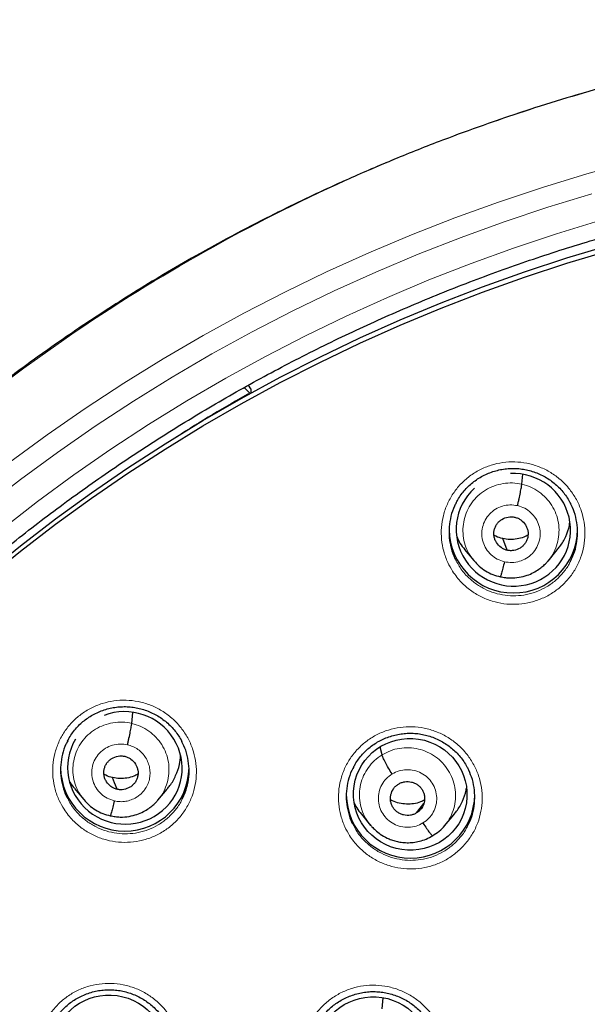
# Model space of a CAD drawing. Header units: millimetres. Extents: x 8 to 2427, y 12 to 2587.
# Tile 127 of 154: x 1067 to 1082, y 1866 to 1892. Entities that reach past the tile are written whole.
import ezdxf

# ---------------------------------------------------------------- set-up
doc = ezdxf.new("R2010")
doc.units = ezdxf.units.MM

msp = doc.modelspace()

# ---------------------------------------------------------------- linework, layer by layer
at = {"color": 7, "linetype": 'Continuous', "lineweight": 30}
for p, q in [((1073.17, 1881.999), (1073.112, 1882.099)), ((1073.135, 1881.895), (1072.998, 1882.035)), ((1073.17, 1881.999), (1073.168, 1881.886)), ((1080.339, 1879.475), (1080.362, 1879.739)), ((1079.95, 1877.727), (1079.833, 1878.035)), ((1078.824, 1877.747), (1079.069, 1877.452)), ((1081.032, 1877.442), (1081.276, 1877.735)), ((1079.062, 1877.462), (1079.078, 1877.445)), ((1079.08, 1877.447), (1079.073, 1877.456)), ((1070.021, 1873.143), (1070.047, 1873.432)), ((1076.641, 1872.31), (1076.596, 1872.516)), ((1068.506, 1871.423), (1068.751, 1871.127)), ((1070.715, 1871.113), (1070.96, 1871.405)), ((1068.744, 1871.136), (1068.76, 1871.12)), ((1068.762, 1871.122), (1068.755, 1871.131)), ((1077.557, 1870.774), (1077.743, 1871.024)), ((1076.094, 1870.738), (1076.338, 1870.443)), ((1078.296, 1870.433), (1078.541, 1870.725)), ((1076.342, 1870.447), (1076.324, 1870.47)), ((1076.648, 1865.585), (1076.674, 1865.875))]:
    msp.add_line(p, q, dxfattribs=at)
at = {"color": 252, "linetype": 'Continuous', "lineweight": 0}
for p, q in [((1079.093, 1877.431), (1079.08, 1877.447)), ((1079.766, 1877.023), (1079.622, 1877.071)), ((1068.775, 1871.105), (1068.762, 1871.122)), ((1069.449, 1870.696), (1069.305, 1870.744))]:
    msp.add_line(p, q, dxfattribs=at)
at = {"color": 252, "linetype": 'Continuous', "lineweight": 0, "flags": 128}
for points in [[(1066.798, 1880.058), (1067.784, 1880.78), (1068.788, 1881.477), (1069.811, 1882.148), (1070.852, 1882.793), (1071.909, 1883.41), (1072.982, 1884), (1074.071, 1884.562), (1075.174, 1885.096), (1076.291, 1885.602), (1077.422, 1886.079), (1078.564, 1886.526), (1079.718, 1886.944), (1080.883, 1887.332), (1082.058, 1887.69), (1083.242, 1888.018)], [(1082.19, 1887.16), (1081.027, 1886.805), (1079.873, 1886.421), (1078.731, 1886.007), (1077.599, 1885.564), (1076.48, 1885.092), (1075.374, 1884.592), (1074.282, 1884.063), (1073.204, 1883.506), (1072.141, 1882.922), (1071.094, 1882.311), (1070.064, 1881.673), (1069.051, 1881.008), (1068.057, 1880.318), (1067.081, 1879.603), (1066.124, 1878.863)], [(1066.591, 1878.287), (1067.532, 1879.016), (1068.492, 1879.72), (1069.471, 1880.399), (1070.468, 1881.052), (1071.481, 1881.68), (1072.512, 1882.282), (1073.557, 1882.857), (1074.618, 1883.405), (1075.693, 1883.925), (1076.782, 1884.418), (1077.883, 1884.882), (1078.996, 1885.318), (1080.121, 1885.725), (1081.256, 1886.103), (1082.4, 1886.452)]]:
    msp.add_lwpolyline(points, dxfattribs=at)
at = {"color": 7, "linetype": 'Continuous', "lineweight": 30, "flags": 128}
for points in [[(1066.171, 1877.109), (1067.08, 1877.845), (1068.008, 1878.557), (1068.955, 1879.245), (1069.92, 1879.908), (1070.902, 1880.546), (1071.901, 1881.159), (1072.916, 1881.746), (1073.947, 1882.307), (1074.992, 1882.841), (1076.051, 1883.348), (1077.123, 1883.827), (1078.207, 1884.279), (1079.303, 1884.703), (1080.41, 1885.099), (1081.527, 1885.465), (1082.654, 1885.804)], [(1066.171, 1876.966), (1067.08, 1877.702), (1068.008, 1878.414), (1068.955, 1879.102), (1069.92, 1879.765), (1070.902, 1880.403), (1071.901, 1881.016), (1072.916, 1881.603), (1073.947, 1882.164), (1074.992, 1882.698), (1076.051, 1883.205), (1077.123, 1883.684), (1078.207, 1884.136), (1079.303, 1884.56), (1080.41, 1884.955), (1081.527, 1885.322), (1082.654, 1885.66)], [(1069.633, 1871.398), (1069.567, 1871.571), (1069.516, 1871.707)]]:
    msp.add_lwpolyline(points, dxfattribs=at)
at = {"color": 252, "linetype": 'Continuous', "lineweight": 0}
for centre, radius, start, end in [((1095.171, 1843.011), 44.693, 119.5413, 122.4262), ((1095.245, 1842.664), 25.455, 359.5944, 180.1892)]:
    msp.add_arc(centre, radius, start, end, dxfattribs=at)
at = {"color": 7, "linetype": 'Continuous', "lineweight": 30}
for centre, radius, start, end in [((1073.21, 1881.963), 0.102, 222.349, 236.4977), ((1080.114, 1878.296), 1.7, 180.8346, 359.1654), ((1069.838, 1871.993), 1.7, 180.8344, 359.1656), ((1077.395, 1871.278), 1.7, 180.8353, 359.1647)]:
    msp.add_arc(centre, radius, start, end, dxfattribs=at)
for centre, major_axis, ratio, start_param, end_param in [((1080.115, 1878.269), (1.484, -0.295), 0.985767, 5.3103, 8.099408), ((1080.115, 1878.269), (1.484, -0.295), 0.985767, 2.513895, 5.3103), ((1069.84, 1871.966), (1.485, -0.307), 0.981135, 5.631993, 8.426927), ((1069.84, 1871.966), (1.485, -0.307), 0.981135, 2.81444, 5.631993)]:
    msp.add_ellipse(centre, major_axis=major_axis, ratio=ratio, start_param=start_param, end_param=end_param, dxfattribs=at)
for centre, major_axis, ratio in [((1077.387, 1871.265), (1.486, -0.227), 0.983284), ((1069.43, 1864.475), (1.492, -0.207), 0.979923), ((1076.417, 1864.427), (1.488, -0.227), 0.981562)]:
    msp.add_ellipse(centre, major_axis=major_axis, ratio=ratio, dxfattribs=at)
at = {"color": 252, "linetype": 'Continuous', "lineweight": 0}
for points, knots in [([(1095.404, 1891.756), (1094.012, 1891.721), (1091.229, 1891.651), (1087.086, 1891.088), (1083.008, 1890.193), (1079.028, 1888.94), (1075.175, 1887.349), (1071.481, 1885.43), (1067.975, 1883.198), (1064.683, 1880.67), (1061.632, 1877.866), (1058.845, 1874.808), (1056.344, 1871.521), (1054.149, 1868.03), (1052.277, 1864.361), (1050.743, 1860.545), (1049.559, 1856.61), (1048.731, 1852.588), (1048.281, 1848.511), (1048.164, 1844.803), (1048.36, 1842.474), (1048.441, 1841.507)], [0, 0, 0, 0, 0.053447, 0.106895, 0.160342, 0.213789, 0.267237, 0.320684, 0.374131, 0.427578, 0.481026, 0.534473, 0.58792, 0.641368, 0.694815, 0.748262, 0.80171, 0.855157, 0.908604, 0.962052, 1, 1, 1, 1]), ([(1078.509, 1877.17), (1078.465, 1877.246), (1078.366, 1877.414), (1078.265, 1877.699), (1078.207, 1878.014), (1078.205, 1878.334), (1078.256, 1878.649), (1078.361, 1878.951), (1078.515, 1879.231), (1078.715, 1879.481), (1078.953, 1879.694), (1079.225, 1879.864), (1079.521, 1879.986), (1079.834, 1880.057), (1080.154, 1880.075), (1080.474, 1880.039), (1080.783, 1879.951), (1081.072, 1879.812), (1081.303, 1879.651), (1081.478, 1879.488), (1081.636, 1879.307), (1081.79, 1879.072), (1081.919, 1878.779), (1081.995, 1878.468), (1082.019, 1878.149), (1081.987, 1877.83), (1081.903, 1877.522), (1081.766, 1877.233), (1081.584, 1876.971), (1081.359, 1876.743), (1081.099, 1876.556), (1080.811, 1876.416), (1080.503, 1876.325), (1080.185, 1876.288), (1079.864, 1876.303), (1079.55, 1876.372), (1079.252, 1876.492), (1078.978, 1876.66), (1078.769, 1876.842), (1078.616, 1877.015), (1078.545, 1877.118), (1078.509, 1877.17)], [0, 0, 0, 0, 0.022265, 0.049175, 0.076085, 0.102999, 0.129913, 0.1568, 0.183688, 0.210531, 0.237374, 0.264173, 0.290972, 0.317748, 0.344524, 0.371307, 0.39809, 0.424907, 0.451724, 0.468473, 0.485222, 0.512136, 0.53905, 0.565964, 0.592878, 0.619787, 0.646695, 0.67357, 0.700445, 0.727273, 0.754101, 0.78089, 0.807679, 0.834454, 0.861228, 0.88802, 0.914811, 0.941642, 0.968474, 0.984237, 1, 1, 1, 1]), ([(1079.073, 1877.456), (1079.038, 1877.498), (1078.95, 1877.603), (1078.855, 1877.804), (1078.789, 1878.043), (1078.774, 1878.291), (1078.807, 1878.536), (1078.886, 1878.771), (1079.009, 1878.987), (1079.174, 1879.174), (1079.373, 1879.325), (1079.598, 1879.435), (1079.84, 1879.498), (1080.092, 1879.518), (1080.256, 1879.489), (1080.339, 1879.475)], [0, 0, 0, 0, 0.0522, 0.1312, 0.210133, 0.289027, 0.368024, 0.447018, 0.525906, 0.604837, 0.683837, 0.762846, 0.841885, 0.92089, 1, 1, 1, 1]), ([(1080.339, 1879.475), (1080.419, 1879.452), (1080.58, 1879.406), (1080.796, 1879.277), (1080.985, 1879.114), (1081.139, 1878.917), (1081.25, 1878.695), (1081.316, 1878.455), (1081.33, 1878.207), (1081.298, 1877.961), (1081.217, 1877.728), (1081.128, 1877.556), (1081.054, 1877.475), (1081.036, 1877.456)], [0, 0, 0, 0, 0.097047, 0.193961, 0.290917, 0.38784, 0.48475, 0.581579, 0.678359, 0.775266, 0.872168, 0.968941, 1, 1, 1, 1]), ([(1079.879, 1877.421), (1079.814, 1877.441), (1079.685, 1877.482), (1079.52, 1877.602), (1079.39, 1877.757), (1079.306, 1877.941), (1079.272, 1878.139), (1079.292, 1878.34), (1079.363, 1878.528), (1079.481, 1878.692), (1079.638, 1878.82), (1079.824, 1878.902), (1080.026, 1878.938), (1080.159, 1878.918), (1080.226, 1878.907)], [0, 0, 0, 0, 0.0833329, 0.1666634, 0.2499992, 0.3333345, 0.4166688, 0.4999984, 0.5833298, 0.6666621, 0.7499959, 0.8333298, 0.9166636, 1, 1, 1, 1]), ([(1080.226, 1878.907), (1080.29, 1878.887), (1080.419, 1878.847), (1080.585, 1878.727), (1080.714, 1878.572), (1080.799, 1878.388), (1080.833, 1878.189), (1080.813, 1877.989), (1080.742, 1877.8), (1080.624, 1877.636), (1080.466, 1877.508), (1080.281, 1877.426), (1080.079, 1877.39), (1079.945, 1877.411), (1079.879, 1877.421)], [0, 0, 0, 0, 0.0833329, 0.1666634, 0.2499992, 0.3333345, 0.4166688, 0.4999984, 0.5833299, 0.6666622, 0.7499959, 0.8333298, 0.9166636, 1, 1, 1, 1]), ([(1078.603, 1877.449), (1078.629, 1877.4), (1078.706, 1877.251), (1078.874, 1877.047), (1079.102, 1876.846), (1079.347, 1876.696), (1079.614, 1876.589), (1079.894, 1876.527), (1080.181, 1876.513), (1080.466, 1876.546), (1080.742, 1876.628), (1080.999, 1876.753), (1081.232, 1876.92), (1081.431, 1877.125), (1081.566, 1877.306), (1081.619, 1877.424), (1081.633, 1877.456)], [0, 0, 0, 0, 0.044347, 0.133899, 0.210214, 0.286529, 0.362696, 0.438863, 0.514985, 0.591106, 0.667264, 0.743422, 0.819694, 0.895967, 0.97238, 1, 1, 1, 1]), ([(1068.232, 1870.87), (1068.187, 1870.945), (1068.088, 1871.113), (1067.987, 1871.397), (1067.929, 1871.711), (1067.926, 1872.031), (1067.977, 1872.345), (1068.081, 1872.646), (1068.234, 1872.926), (1068.432, 1873.174), (1068.67, 1873.387), (1068.941, 1873.556), (1069.237, 1873.678), (1069.549, 1873.748), (1069.87, 1873.766), (1070.189, 1873.73), (1070.499, 1873.642), (1070.789, 1873.504), (1071.02, 1873.342), (1071.197, 1873.179), (1071.355, 1872.998), (1071.509, 1872.763), (1071.639, 1872.47), (1071.716, 1872.16), (1071.74, 1871.841), (1071.709, 1871.524), (1071.625, 1871.217), (1071.49, 1870.928), (1071.308, 1870.667), (1071.084, 1870.441), (1070.825, 1870.254), (1070.537, 1870.115), (1070.23, 1870.024), (1069.911, 1869.987), (1069.591, 1870.002), (1069.276, 1870.071), (1068.977, 1870.19), (1068.703, 1870.358), (1068.493, 1870.54), (1068.339, 1870.714), (1068.267, 1870.818), (1068.232, 1870.87)], [0, 0, 0, 0, 0.022146, 0.049061, 0.075975, 0.102866, 0.129756, 0.156603, 0.183449, 0.210251, 0.237053, 0.26383, 0.290606, 0.317387, 0.344169, 0.370983, 0.397797, 0.424657, 0.451518, 0.468335, 0.485153, 0.512054, 0.538955, 0.565857, 0.592759, 0.619637, 0.646515, 0.673347, 0.700179, 0.72697, 0.753761, 0.780536, 0.80731, 0.834099, 0.860889, 0.887716, 0.914544, 0.941419, 0.968294, 0.984147, 1, 1, 1, 1]), ([(1068.755, 1871.131), (1068.72, 1871.172), (1068.633, 1871.278), (1068.538, 1871.478), (1068.472, 1871.716), (1068.457, 1871.964), (1068.49, 1872.209), (1068.569, 1872.444), (1068.692, 1872.659), (1068.857, 1872.845), (1069.056, 1872.996), (1069.281, 1873.105), (1069.523, 1873.168), (1069.775, 1873.187), (1069.939, 1873.158), (1070.021, 1873.143)], [0, 0, 0, 0, 0.0516735, 0.1307173, 0.2096942, 0.2886316, 0.3676727, 0.4467106, 0.5256422, 0.6046171, 0.6836608, 0.7627139, 0.8417968, 0.9208468, 1, 1, 1, 1]), ([(1070.021, 1873.143), (1070.102, 1873.12), (1070.262, 1873.074), (1070.479, 1872.945), (1070.668, 1872.782), (1070.822, 1872.585), (1070.933, 1872.362), (1070.998, 1872.123), (1071.013, 1871.875), (1070.98, 1871.63), (1070.899, 1871.397), (1070.811, 1871.225), (1070.737, 1871.146), (1070.72, 1871.127)], [0, 0, 0, 0, 0.097126, 0.194121, 0.291158, 0.38816, 0.48515, 0.582058, 0.678919, 0.775906, 0.872888, 0.969741, 1, 1, 1, 1]), ([(1075.784, 1870.175), (1075.74, 1870.25), (1075.643, 1870.418), (1075.544, 1870.702), (1075.487, 1871.016), (1075.486, 1871.335), (1075.539, 1871.649), (1075.645, 1871.95), (1075.799, 1872.229), (1076, 1872.477), (1076.239, 1872.688), (1076.511, 1872.856), (1076.808, 1872.977), (1077.121, 1873.046), (1077.442, 1873.063), (1077.761, 1873.025), (1078.07, 1872.936), (1078.359, 1872.796), (1078.589, 1872.634), (1078.764, 1872.47), (1078.921, 1872.289), (1079.074, 1872.054), (1079.202, 1871.761), (1079.277, 1871.45), (1079.299, 1871.132), (1079.266, 1870.815), (1079.181, 1870.508), (1079.043, 1870.22), (1078.86, 1869.959), (1078.634, 1869.733), (1078.374, 1869.548), (1078.085, 1869.409), (1077.777, 1869.32), (1077.458, 1869.284), (1077.137, 1869.3), (1076.824, 1869.371), (1076.526, 1869.492), (1076.252, 1869.661), (1076.044, 1869.844), (1075.89, 1870.019), (1075.819, 1870.123), (1075.784, 1870.175)], [0, 0, 0, 0, 0.021961, 0.048859, 0.075758, 0.102648, 0.129538, 0.1564, 0.183262, 0.210089, 0.236916, 0.263715, 0.290514, 0.317307, 0.344099, 0.370908, 0.397716, 0.424557, 0.451398, 0.468178, 0.484959, 0.511854, 0.538748, 0.565643, 0.592538, 0.619421, 0.646304, 0.673155, 0.700006, 0.726823, 0.753639, 0.780434, 0.807229, 0.834024, 0.860819, 0.887636, 0.914454, 0.941306, 0.968158, 0.984079, 1, 1, 1, 1]), ([(1069.561, 1871.093), (1069.497, 1871.113), (1069.368, 1871.154), (1069.203, 1871.274), (1069.073, 1871.429), (1068.988, 1871.613), (1068.955, 1871.812), (1068.974, 1872.012), (1069.046, 1872.2), (1069.164, 1872.363), (1069.321, 1872.491), (1069.507, 1872.573), (1069.708, 1872.608), (1069.842, 1872.587), (1069.909, 1872.577)], [0, 0, 0, 0, 0.083334, 0.166666, 0.249999, 0.333329, 0.416665, 0.5, 0.583333, 0.666663, 0.75, 0.833335, 0.916666, 1, 1, 1, 1]), ([(1069.909, 1872.577), (1069.957, 1872.563), (1070.055, 1872.535), (1070.186, 1872.457), (1070.3, 1872.358), (1070.393, 1872.239), (1070.46, 1872.104), (1070.499, 1871.959), (1070.509, 1871.809), (1070.492, 1871.659), (1070.452, 1871.536), (1070.412, 1871.461), (1070.389, 1871.425), (1070.377, 1871.407), (1070.367, 1871.394), (1070.354, 1871.377), (1070.331, 1871.346), (1070.289, 1871.299), (1070.238, 1871.253), (1070.189, 1871.215), (1070.117, 1871.168), (1070.01, 1871.116), (1069.864, 1871.077), (1069.711, 1871.065), (1069.611, 1871.084), (1069.561, 1871.093)], [0, 0, 0, 0, 0.062594, 0.124975, 0.187333, 0.249627, 0.311863, 0.374269, 0.436882, 0.499529, 0.562173, 0.597215, 0.606391, 0.615564, 0.624733, 0.626526, 0.642237, 0.673451, 0.704744, 0.728659, 0.749879, 0.81238, 0.874899, 0.937373, 1, 1, 1, 1]), ([(1076.641, 1872.31), (1076.715, 1872.349), (1076.861, 1872.429), (1077.105, 1872.489), (1077.355, 1872.505), (1077.605, 1872.473), (1077.842, 1872.392), (1078.06, 1872.268), (1078.247, 1872.102), (1078.4, 1871.905), (1078.512, 1871.683), (1078.579, 1871.444), (1078.597, 1871.197), (1078.565, 1870.95), (1078.482, 1870.717), (1078.39, 1870.543), (1078.314, 1870.46), (1078.293, 1870.438)], [0, 0, 0, 0, 0.069731, 0.139367, 0.209033, 0.278675, 0.348307, 0.417881, 0.487417, 0.557046, 0.626674, 0.696211, 0.765785, 0.835417, 0.905058, 0.974724, 1, 1, 1, 1]), ([(1076.324, 1870.47), (1076.295, 1870.506), (1076.213, 1870.606), (1076.121, 1870.798), (1076.052, 1871.036), (1076.035, 1871.284), (1076.067, 1871.53), (1076.148, 1871.765), (1076.273, 1871.979), (1076.436, 1872.168), (1076.573, 1872.262), (1076.641, 1872.31)], [0, 0, 0, 0, 0.065552, 0.182354, 0.299002, 0.415713, 0.532521, 0.649345, 0.766211, 0.883025, 1, 1, 1, 1]), ([(1076.907, 1871.804), (1076.967, 1871.835), (1077.087, 1871.896), (1077.289, 1871.926), (1077.492, 1871.907), (1077.683, 1871.835), (1077.849, 1871.718), (1077.978, 1871.562), (1078.063, 1871.378), (1078.096, 1871.18), (1078.077, 1870.979), (1078.005, 1870.791), (1077.888, 1870.625), (1077.78, 1870.546), (1077.725, 1870.507)], [0, 0, 0, 0, 0.083333, 0.166663, 0.249997, 0.333332, 0.416664, 0.499997, 0.583327, 0.666661, 0.749995, 0.83333, 0.916664, 1, 1, 1, 1]), ([(1077.725, 1870.507), (1077.665, 1870.476), (1077.546, 1870.415), (1077.343, 1870.385), (1077.14, 1870.404), (1076.949, 1870.476), (1076.784, 1870.594), (1076.654, 1870.749), (1076.569, 1870.933), (1076.536, 1871.132), (1076.555, 1871.332), (1076.627, 1871.52), (1076.744, 1871.686), (1076.853, 1871.765), (1076.907, 1871.804)], [0, 0, 0, 0, 0.083336, 0.16667, 0.250005, 0.333339, 0.416673, 0.500003, 0.583336, 0.666668, 0.750003, 0.833337, 0.916667, 1, 1, 1, 1]), ([(1068.327, 1871.153), (1068.353, 1871.103), (1068.431, 1870.954), (1068.6, 1870.748), (1068.83, 1870.547), (1069.075, 1870.396), (1069.343, 1870.289), (1069.624, 1870.227), (1069.911, 1870.213), (1070.196, 1870.247), (1070.47, 1870.328), (1070.727, 1870.452), (1070.96, 1870.619), (1071.158, 1870.822), (1071.292, 1871.003), (1071.344, 1871.119), (1071.358, 1871.149)], [0, 0, 0, 0, 0.044979, 0.135006, 0.211418, 0.28783, 0.364076, 0.44032, 0.516458, 0.592595, 0.668682, 0.744769, 0.820899, 0.897029, 0.973278, 1, 1, 1, 1]), ([(1075.884, 1870.447), (1075.908, 1870.401), (1075.983, 1870.255), (1076.149, 1870.051), (1076.378, 1869.849), (1076.622, 1869.698), (1076.889, 1869.589), (1077.169, 1869.526), (1077.456, 1869.511), (1077.742, 1869.543), (1078.017, 1869.623), (1078.275, 1869.747), (1078.509, 1869.913), (1078.708, 1870.116), (1078.845, 1870.298), (1078.899, 1870.417), (1078.914, 1870.45)], [0, 0, 0, 0, 0.04181, 0.132238, 0.208597, 0.284955, 0.361185, 0.437415, 0.513585, 0.589755, 0.665918, 0.742081, 0.818306, 0.894532, 0.97086, 1, 1, 1, 1]), ([(1067.827, 1863.391), (1067.784, 1863.465), (1067.687, 1863.631), (1067.588, 1863.914), (1067.531, 1864.228), (1067.529, 1864.546), (1067.581, 1864.86), (1067.686, 1865.159), (1067.84, 1865.437), (1068.04, 1865.685), (1068.278, 1865.896), (1068.55, 1866.063), (1068.846, 1866.184), (1069.159, 1866.253), (1069.48, 1866.27), (1069.8, 1866.232), (1070.109, 1866.143), (1070.399, 1866.003), (1070.629, 1865.841), (1070.805, 1865.677), (1070.963, 1865.496), (1071.116, 1865.261), (1071.244, 1864.968), (1071.319, 1864.658), (1071.342, 1864.341), (1071.31, 1864.025), (1071.225, 1863.719), (1071.088, 1863.432), (1070.906, 1863.172), (1070.681, 1862.947), (1070.421, 1862.762), (1070.133, 1862.624), (1069.825, 1862.534), (1069.506, 1862.498), (1069.185, 1862.515), (1068.871, 1862.585), (1068.573, 1862.706), (1068.299, 1862.875), (1068.089, 1863.058), (1067.935, 1863.233), (1067.863, 1863.338), (1067.827, 1863.391)], [0, 0, 0, 0, 0.021788, 0.04868, 0.075571, 0.102436, 0.129301, 0.15613, 0.182959, 0.20976, 0.236561, 0.263352, 0.290145, 0.316951, 0.343758, 0.370596, 0.397434, 0.424307, 0.451179, 0.468007, 0.484834, 0.51171, 0.538585, 0.565462, 0.592339, 0.619193, 0.646046, 0.672865, 0.699684, 0.726479, 0.753275, 0.780069, 0.806863, 0.833679, 0.860494, 0.887343, 0.914192, 0.941074, 0.967956, 0.983978, 1, 1, 1, 1]), ([(1074.81, 1863.346), (1074.767, 1863.42), (1074.671, 1863.586), (1074.573, 1863.869), (1074.517, 1864.182), (1074.517, 1864.5), (1074.569, 1864.814), (1074.676, 1865.113), (1074.83, 1865.391), (1075.031, 1865.638), (1075.271, 1865.849), (1075.543, 1866.016), (1075.84, 1866.137), (1076.153, 1866.205), (1076.474, 1866.221), (1076.793, 1866.183), (1077.102, 1866.094), (1077.392, 1865.954), (1077.621, 1865.791), (1077.796, 1865.627), (1077.953, 1865.446), (1078.106, 1865.211), (1078.233, 1864.918), (1078.307, 1864.608), (1078.329, 1864.29), (1078.295, 1863.974), (1078.21, 1863.668), (1078.072, 1863.382), (1077.888, 1863.122), (1077.662, 1862.897), (1077.402, 1862.712), (1077.113, 1862.574), (1076.805, 1862.485), (1076.486, 1862.45), (1076.165, 1862.467), (1075.851, 1862.538), (1075.553, 1862.659), (1075.28, 1862.828), (1075.071, 1863.012), (1074.917, 1863.188), (1074.845, 1863.293), (1074.81, 1863.346)], [0, 0, 0, 0, 0.021645, 0.048528, 0.075411, 0.102281, 0.129151, 0.155996, 0.182841, 0.209662, 0.236483, 0.263291, 0.290098, 0.316909, 0.343719, 0.370548, 0.397377, 0.424231, 0.451085, 0.46788, 0.484676, 0.511551, 0.538427, 0.565303, 0.592179, 0.619042, 0.645904, 0.672742, 0.699579, 0.726394, 0.753209, 0.780016, 0.806823, 0.833637, 0.860452, 0.887288, 0.914125, 0.940987, 0.967849, 0.983924, 1, 1, 1, 1])]:
    msp.add_open_spline(points, degree=3, knots=knots, dxfattribs=at)
at = {"color": 7, "linetype": 'Continuous', "lineweight": 30}
for points, knots in [([(1095.404, 1891.769), (1095.183, 1891.77), (1094.478, 1891.774), (1093.301, 1891.732), (1091.885, 1891.648), (1090.503, 1891.521), (1089.155, 1891.36), (1087.843, 1891.165), (1086.567, 1890.94), (1085.309, 1890.684), (1084.071, 1890.399), (1082.855, 1890.085), (1081.68, 1889.75), (1080.547, 1889.397), (1079.456, 1889.029), (1078.316, 1888.614), (1077.137, 1888.15), (1075.927, 1887.636), (1074.782, 1887.113), (1073.702, 1886.585), (1072.683, 1886.056), (1071.743, 1885.538), (1070.877, 1885.036), (1070.08, 1884.552), (1069.334, 1884.078), (1068.636, 1883.616), (1067.813, 1883.05), (1066.874, 1882.371), (1065.829, 1881.568), (1064.845, 1880.767), (1063.922, 1879.972), (1063.055, 1879.188), (1062.244, 1878.415), (1061.536, 1877.709), (1060.922, 1877.071), (1060.392, 1876.501), (1059.884, 1875.936), (1059.382, 1875.361), (1058.876, 1874.76), (1058.361, 1874.125), (1057.817, 1873.43), (1057.246, 1872.669), (1056.65, 1871.838), (1056.051, 1870.962), (1055.45, 1870.038), (1054.851, 1869.067), (1054.256, 1868.046), (1053.667, 1866.976), (1053.079, 1865.836), (1052.501, 1864.634), (1051.94, 1863.377), (1051.413, 1862.095), (1050.922, 1860.794), (1050.468, 1859.473), (1050.043, 1858.102), (1049.652, 1856.683), (1049.299, 1855.215), (1048.995, 1853.73), (1048.774, 1852.417), (1048.615, 1851.282), (1048.503, 1850.328), (1048.411, 1849.369), (1048.341, 1848.412), (1048.292, 1847.475), (1048.262, 1846.576), (1048.25, 1845.729), (1048.253, 1844.937), (1048.267, 1844.198), (1048.291, 1843.517), (1048.321, 1842.894), (1048.357, 1842.326), (1048.394, 1841.811), (1048.423, 1841.485), (1048.437, 1841.331)], [0, 0, 0, 0, 0.008492, 0.027008, 0.045137, 0.062878, 0.08023, 0.097189, 0.113755, 0.129924, 0.146436, 0.162509, 0.178141, 0.193331, 0.208078, 0.222382, 0.239946, 0.256795, 0.272934, 0.288366, 0.303095, 0.317125, 0.329716, 0.341695, 0.353066, 0.363834, 0.374004, 0.391629, 0.408607, 0.424945, 0.440648, 0.45572, 0.470164, 0.483982, 0.494401, 0.504435, 0.514087, 0.523821, 0.533963, 0.544516, 0.555481, 0.568181, 0.581396, 0.59513, 0.609384, 0.62416, 0.639461, 0.655287, 0.671639, 0.689316, 0.707214, 0.725198, 0.743263, 0.761405, 0.77962, 0.799171, 0.818799, 0.838501, 0.858276, 0.870742, 0.883236, 0.895758, 0.908306, 0.920692, 0.932393, 0.94338, 0.953654, 0.963217, 0.97207, 0.980075, 0.987398, 0.994039, 1, 1, 1, 1]), ([(1050.769, 1850.75), (1050.771, 1850.763), (1050.817, 1851.05), (1050.922, 1851.607), (1051.083, 1852.42), (1051.261, 1853.23), (1051.455, 1854.036), (1051.664, 1854.839), (1051.888, 1855.638), (1052.127, 1856.432), (1052.381, 1857.222), (1052.65, 1858.007), (1052.934, 1858.788), (1053.233, 1859.562), (1053.546, 1860.332), (1053.874, 1861.095), (1054.217, 1861.852), (1054.574, 1862.603), (1054.945, 1863.347), (1055.33, 1864.084), (1055.729, 1864.814), (1056.142, 1865.537), (1056.568, 1866.252), (1057.008, 1866.959), (1057.462, 1867.658), (1057.928, 1868.348), (1058.408, 1869.03), (1058.901, 1869.703), (1059.406, 1870.366), (1059.924, 1871.021), (1060.454, 1871.665), (1060.996, 1872.3), (1061.55, 1872.925), (1062.116, 1873.54), (1062.694, 1874.144), (1063.283, 1874.737), (1063.883, 1875.32), (1064.494, 1875.891), (1065.116, 1876.452), (1065.748, 1877), (1066.391, 1877.537), (1067.044, 1878.063), (1067.706, 1878.576), (1068.379, 1879.077), (1069.06, 1879.565), (1069.751, 1880.041), (1070.451, 1880.504), (1071.16, 1880.955), (1071.877, 1881.392), (1072.602, 1881.816), (1073.335, 1882.227), (1074.075, 1882.624), (1074.824, 1883.008), (1075.579, 1883.377), (1076.341, 1883.733), (1077.11, 1884.075), (1077.885, 1884.403), (1078.666, 1884.717), (1079.453, 1885.016), (1080.246, 1885.301), (1081.044, 1885.571), (1081.847, 1885.827), (1082.655, 1886.067), (1083.467, 1886.293), (1084.283, 1886.504), (1085.103, 1886.7), (1085.927, 1886.881), (1086.754, 1887.047), (1087.584, 1887.198), (1088.416, 1887.334), (1089.251, 1887.454), (1090.089, 1887.559), (1090.928, 1887.649), (1091.768, 1887.723), (1092.61, 1887.782), (1093.453, 1887.825), (1094.297, 1887.853), (1094.947, 1887.863), (1095.316, 1887.864), (1095.404, 1887.864)], [0, 0, 0, 0, 0.000668, 0.01394, 0.027211, 0.040483, 0.053754, 0.067025, 0.080296, 0.093568, 0.106839, 0.12011, 0.133381, 0.146652, 0.159923, 0.173194, 0.186465, 0.199736, 0.213006, 0.226277, 0.239548, 0.252818, 0.266089, 0.279359, 0.292629, 0.3059, 0.31917, 0.33244, 0.34571, 0.35898, 0.37225, 0.38552, 0.398789, 0.412059, 0.425329, 0.438598, 0.451868, 0.465137, 0.478406, 0.491675, 0.504944, 0.518214, 0.531483, 0.544751, 0.55802, 0.571289, 0.584558, 0.597826, 0.611095, 0.624363, 0.637632, 0.6509, 0.664168, 0.677437, 0.690705, 0.703973, 0.717241, 0.730509, 0.743777, 0.757045, 0.770313, 0.783581, 0.796849, 0.810116, 0.823384, 0.836652, 0.849919, 0.863187, 0.876455, 0.889722, 0.90299, 0.916257, 0.929525, 0.942792, 0.95606, 0.969327, 0.982595, 0.995862, 1, 1, 1, 1]), ([(1078.602, 1878.978), (1078.617, 1879.007), (1078.656, 1879.084), (1078.734, 1879.202), (1078.835, 1879.329), (1078.948, 1879.444), (1079.07, 1879.547), (1079.203, 1879.638), (1079.345, 1879.716), (1079.496, 1879.782), (1079.653, 1879.834), (1079.814, 1879.87), (1079.976, 1879.891), (1080.139, 1879.896), (1080.3, 1879.885), (1080.46, 1879.858), (1080.617, 1879.817), (1080.771, 1879.76), (1080.92, 1879.69), (1081.061, 1879.605), (1081.193, 1879.508), (1081.315, 1879.399), (1081.424, 1879.279), (1081.521, 1879.15), (1081.588, 1879.045), (1081.618, 1878.981), (1081.625, 1878.966)], [0, 0, 0, 0, 0.026203, 0.070517, 0.114341, 0.157496, 0.200242, 0.24342, 0.287129, 0.331206, 0.375458, 0.419638, 0.463543, 0.507051, 0.550049, 0.593138, 0.636643, 0.680478, 0.724521, 0.768619, 0.812589, 0.856318, 0.899689, 0.942897, 0.986513, 1, 1, 1, 1]), ([(1080.226, 1878.907), (1080.233, 1878.937), (1080.247, 1878.996), (1080.273, 1879.116), (1080.302, 1879.257), (1080.324, 1879.372), (1080.335, 1879.442), (1080.337, 1879.464), (1080.339, 1879.475)], [0, 0, 0, 0, 0.124539, 0.249184, 0.499596, 0.750254, 0.875164, 1, 1, 1, 1]), ([(1078.604, 1878.98), (1078.588, 1878.952), (1078.525, 1878.842), (1078.458, 1878.627), (1078.411, 1878.346), (1078.413, 1878.059), (1078.466, 1877.778), (1078.533, 1877.573), (1078.592, 1877.469), (1078.603, 1877.449)], [0, 0, 0, 0, 0.060233, 0.23915, 0.418264, 0.59738, 0.776485, 0.955589, 1, 1, 1, 1]), ([(1081.633, 1877.456), (1081.66, 1877.51), (1081.731, 1877.649), (1081.792, 1877.894), (1081.822, 1878.178), (1081.8, 1878.464), (1081.738, 1878.732), (1081.661, 1878.893), (1081.625, 1878.968)], [0, 0, 0, 0, 0.115757, 0.29729, 0.478824, 0.660413, 0.842003, 1, 1, 1, 1]), ([(1079.95, 1877.727), (1079.921, 1877.735), (1079.864, 1877.752), (1079.763, 1877.814), (1079.68, 1877.902), (1079.627, 1878.007), (1079.602, 1878.092), (1079.596, 1878.179), (1079.608, 1878.267), (1079.636, 1878.35), (1079.68, 1878.427), (1079.74, 1878.492), (1079.835, 1878.563), (1079.948, 1878.606), (1080.067, 1878.617), (1080.125, 1878.607), (1080.155, 1878.602)], [0, 0, 0, 0, 0.062686, 0.125234, 0.250218, 0.312854, 0.375218, 0.437551, 0.500016, 0.562476, 0.624798, 0.687152, 0.749785, 0.87477, 0.937317, 1, 1, 1, 1]), ([(1080.155, 1878.602), (1080.183, 1878.594), (1080.24, 1878.577), (1080.342, 1878.515), (1080.425, 1878.427), (1080.478, 1878.322), (1080.502, 1878.237), (1080.508, 1878.149), (1080.497, 1878.062), (1080.468, 1877.978), (1080.424, 1877.902), (1080.365, 1877.836), (1080.27, 1877.765), (1080.157, 1877.722), (1080.038, 1877.711), (1079.979, 1877.722), (1079.95, 1877.727)], [0, 0, 0, 0, 0.0626866, 0.1252341, 0.250219, 0.3128556, 0.3752196, 0.4375525, 0.5000169, 0.5624765, 0.624798, 0.6871527, 0.7497856, 0.8747708, 0.9373173, 1, 1, 1, 1]), ([(1081.271, 1877.739), (1081.297, 1877.768), (1081.393, 1877.872), (1081.504, 1878.092), (1081.591, 1878.311), (1081.606, 1878.44), (1081.609, 1878.468)], [0, 0, 0, 0, 0.141182, 0.519562, 0.898451, 1, 1, 1, 1]), ([(1078.624, 1878.072), (1078.648, 1878.018), (1078.7, 1877.9), (1078.784, 1877.803), (1078.83, 1877.751)], [0, 0, 0, 0, 0.4651207, 1, 1, 1, 1]), ([(1079.833, 1878.035), (1079.771, 1878.05), (1079.689, 1878.071), (1079.619, 1878.115), (1079.603, 1878.125)], [0, 0, 0, 0, 0.769712, 1, 1, 1, 1]), ([(1080.503, 1878.129), (1080.468, 1878.11), (1080.376, 1878.062), (1080.213, 1878.021), (1080.022, 1878.002), (1079.896, 1878.024), (1079.833, 1878.035)], [0, 0, 0, 0, 0.172496, 0.44866, 0.72403, 1, 1, 1, 1]), ([(1079.078, 1877.445), (1079.121, 1877.398), (1079.211, 1877.298), (1079.378, 1877.177), (1079.567, 1877.079), (1079.703, 1877.044), (1079.771, 1877.027)], [0, 0, 0, 0, 0.23119, 0.488658, 0.744706, 1, 1, 1, 1]), ([(1079.771, 1877.026), (1079.815, 1877.017), (1079.902, 1876.999), (1080.069, 1876.988), (1080.263, 1877.002), (1080.47, 1877.056), (1080.644, 1877.131), (1080.785, 1877.215), (1080.894, 1877.301), (1080.978, 1877.38), (1081.022, 1877.431), (1081.042, 1877.454)], [0, 0, 0, 0, 0.095913, 0.187033, 0.355605, 0.50669, 0.64026, 0.756276, 0.854823, 0.936003, 1, 1, 1, 1]), ([(1079.879, 1877.421), (1079.865, 1877.364), (1079.838, 1877.25), (1079.802, 1877.118), (1079.779, 1877.041), (1079.774, 1877.036), (1079.773, 1877.034)], [0, 0, 0, 0, 0.292593, 0.583709, 0.874043, 1, 1, 1, 1]), ([(1068.326, 1872.677), (1068.34, 1872.705), (1068.378, 1872.782), (1068.456, 1872.898), (1068.557, 1873.025), (1068.669, 1873.139), (1068.791, 1873.241), (1068.923, 1873.332), (1069.066, 1873.411), (1069.216, 1873.476), (1069.372, 1873.528), (1069.533, 1873.564), (1069.696, 1873.584), (1069.859, 1873.589), (1070.02, 1873.578), (1070.18, 1873.551), (1070.337, 1873.51), (1070.492, 1873.454), (1070.64, 1873.383), (1070.782, 1873.298), (1070.914, 1873.201), (1071.036, 1873.092), (1071.146, 1872.973), (1071.242, 1872.843), (1071.311, 1872.737), (1071.342, 1872.672), (1071.35, 1872.655)], [0, 0, 0, 0, 0.025239, 0.0694987, 0.1132741, 0.156385, 0.1990887, 0.2422316, 0.2859052, 0.3299517, 0.3741798, 0.4183463, 0.4622476, 0.5057613, 0.5487694, 0.591857, 0.6353577, 0.6791802, 0.7232064, 0.7672834, 0.8112335, 0.8549459, 0.8982996, 0.9414777, 0.9850534, 1, 1, 1, 1]), ([(1069.909, 1872.577), (1069.916, 1872.606), (1069.929, 1872.666), (1069.955, 1872.785), (1069.985, 1872.926), (1070.006, 1873.041), (1070.018, 1873.11), (1070.02, 1873.132), (1070.021, 1873.143)], [0, 0, 0, 0, 0.124957, 0.249715, 0.499776, 0.749997, 0.874908, 1, 1, 1, 1]), ([(1075.883, 1871.971), (1075.899, 1872.002), (1075.939, 1872.082), (1076.02, 1872.201), (1076.121, 1872.327), (1076.234, 1872.441), (1076.357, 1872.543), (1076.49, 1872.633), (1076.633, 1872.711), (1076.784, 1872.776), (1076.941, 1872.827), (1077.102, 1872.862), (1077.265, 1872.882), (1077.427, 1872.886), (1077.589, 1872.874), (1077.748, 1872.847), (1077.906, 1872.805), (1078.059, 1872.748), (1078.208, 1872.676), (1078.349, 1872.591), (1078.48, 1872.493), (1078.601, 1872.384), (1078.71, 1872.264), (1078.806, 1872.135), (1078.872, 1872.032), (1078.901, 1871.97), (1078.907, 1871.957)], [0, 0, 0, 0, 0.028361, 0.072658, 0.116469, 0.159615, 0.202354, 0.245529, 0.289232, 0.333304, 0.377553, 0.421732, 0.465642, 0.50916, 0.552169, 0.595262, 0.638768, 0.682597, 0.726629, 0.770711, 0.814664, 0.858377, 0.901731, 0.944915, 0.988505, 1, 1, 1, 1]), ([(1068.328, 1872.679), (1068.311, 1872.651), (1068.248, 1872.54), (1068.182, 1872.326), (1068.135, 1872.045), (1068.137, 1871.759), (1068.191, 1871.479), (1068.258, 1871.275), (1068.316, 1871.172), (1068.327, 1871.153)], [0, 0, 0, 0, 0.062032, 0.240869, 0.420023, 0.599179, 0.778519, 0.95786, 1, 1, 1, 1]), ([(1071.358, 1871.149), (1071.385, 1871.204), (1071.456, 1871.344), (1071.517, 1871.589), (1071.547, 1871.873), (1071.524, 1872.157), (1071.462, 1872.424), (1071.385, 1872.583), (1071.35, 1872.657)], [0, 0, 0, 0, 0.117724, 0.299301, 0.48088, 0.662647, 0.844415, 1, 1, 1, 1]), ([(1069.633, 1871.398), (1069.604, 1871.407), (1069.547, 1871.423), (1069.445, 1871.485), (1069.363, 1871.573), (1069.309, 1871.678), (1069.285, 1871.763), (1069.279, 1871.851), (1069.291, 1871.938), (1069.319, 1872.022), (1069.363, 1872.098), (1069.423, 1872.163), (1069.517, 1872.234), (1069.63, 1872.276), (1069.749, 1872.287), (1069.808, 1872.277), (1069.837, 1872.272)], [0, 0, 0, 0, 0.0626866, 0.1252386, 0.2502287, 0.3128626, 0.3752221, 0.4375521, 0.5000155, 0.5624742, 0.6247935, 0.6871443, 0.7497747, 0.8747651, 0.9373163, 1, 1, 1, 1]), ([(1069.837, 1872.272), (1069.866, 1872.263), (1069.923, 1872.247), (1070.025, 1872.185), (1070.107, 1872.096), (1070.161, 1871.991), (1070.185, 1871.907), (1070.191, 1871.819), (1070.179, 1871.732), (1070.151, 1871.648), (1070.107, 1871.572), (1070.047, 1871.507), (1069.953, 1871.436), (1069.84, 1871.393), (1069.721, 1871.383), (1069.662, 1871.393), (1069.633, 1871.398)], [0, 0, 0, 0, 0.062687, 0.125239, 0.250229, 0.312863, 0.375223, 0.437553, 0.500017, 0.562475, 0.624794, 0.687144, 0.749775, 0.874766, 0.937317, 1, 1, 1, 1]), ([(1070.954, 1871.41), (1070.98, 1871.438), (1071.076, 1871.541), (1071.189, 1871.76), (1071.288, 1872.03), (1071.306, 1872.214), (1071.313, 1872.295)], [0, 0, 0, 0, 0.116068, 0.432364, 0.749087, 1, 1, 1, 1]), ([(1076.907, 1871.804), (1076.875, 1871.856), (1076.81, 1871.962), (1076.726, 1872.113), (1076.664, 1872.24), (1076.649, 1872.286), (1076.641, 1872.31)], [0, 0, 0, 0, 0.248376, 0.499435, 0.750536, 1, 1, 1, 1]), ([(1075.884, 1871.973), (1075.87, 1871.947), (1075.807, 1871.84), (1075.741, 1871.629), (1075.692, 1871.349), (1075.693, 1871.063), (1075.745, 1870.782), (1075.812, 1870.575), (1075.871, 1870.47), (1075.884, 1870.447)], [0, 0, 0, 0, 0.055644, 0.234648, 0.413858, 0.593069, 0.772351, 0.951634, 1, 1, 1, 1]), ([(1078.914, 1870.45), (1078.94, 1870.502), (1079.01, 1870.639), (1079.072, 1870.881), (1079.103, 1871.164), (1079.082, 1871.449), (1079.021, 1871.719), (1078.943, 1871.882), (1078.907, 1871.96)], [0, 0, 0, 0, 0.111952, 0.293272, 0.474593, 0.656013, 0.837433, 1, 1, 1, 1]), ([(1069.516, 1871.707), (1069.453, 1871.723), (1069.372, 1871.744), (1069.302, 1871.788), (1069.286, 1871.798)], [0, 0, 0, 0, 0.769221, 1, 1, 1, 1]), ([(1070.186, 1871.8), (1070.15, 1871.781), (1070.059, 1871.733), (1069.896, 1871.692), (1069.704, 1871.674), (1069.579, 1871.696), (1069.516, 1871.707)], [0, 0, 0, 0, 0.1728, 0.448867, 0.724143, 1, 1, 1, 1]), ([(1068.379, 1871.603), (1068.381, 1871.598), (1068.413, 1871.532), (1068.464, 1871.477), (1068.511, 1871.427)], [0, 0, 0, 0, 0.078042, 1, 1, 1, 1]), ([(1077.557, 1870.774), (1077.531, 1870.76), (1077.479, 1870.732), (1077.363, 1870.704), (1077.241, 1870.709), (1077.128, 1870.747), (1077.051, 1870.79), (1076.984, 1870.848), (1076.929, 1870.918), (1076.89, 1870.997), (1076.866, 1871.082), (1076.861, 1871.17), (1076.877, 1871.287), (1076.926, 1871.396), (1077.002, 1871.487), (1077.051, 1871.52), (1077.075, 1871.537)], [0, 0, 0, 0, 0.062684, 0.125227, 0.250206, 0.312843, 0.375206, 0.437536, 0.499999, 0.562463, 0.624793, 0.687156, 0.749793, 0.874773, 0.937316, 1, 1, 1, 1]), ([(1077.075, 1871.537), (1077.101, 1871.551), (1077.153, 1871.579), (1077.27, 1871.607), (1077.391, 1871.602), (1077.504, 1871.564), (1077.582, 1871.521), (1077.649, 1871.463), (1077.703, 1871.393), (1077.742, 1871.314), (1077.766, 1871.229), (1077.771, 1871.141), (1077.755, 1871.025), (1077.706, 1870.915), (1077.63, 1870.824), (1077.581, 1870.791), (1077.557, 1870.774)], [0, 0, 0, 0, 0.062684, 0.125227, 0.250207, 0.312844, 0.375207, 0.437537, 0.5, 0.562464, 0.624794, 0.687157, 0.749794, 0.874773, 0.937316, 1, 1, 1, 1]), ([(1078.535, 1870.73), (1078.561, 1870.758), (1078.658, 1870.862), (1078.77, 1871.081), (1078.857, 1871.291), (1078.871, 1871.412), (1078.873, 1871.431)], [0, 0, 0, 0, 0.145761, 0.537008, 0.928117, 1, 1, 1, 1]), ([(1068.76, 1871.12), (1068.803, 1871.072), (1068.893, 1870.972), (1069.061, 1870.851), (1069.249, 1870.752), (1069.386, 1870.717), (1069.454, 1870.7)], [0, 0, 0, 0, 0.2310467, 0.4885104, 0.7446119, 1, 1, 1, 1]), ([(1069.454, 1870.699), (1069.498, 1870.69), (1069.584, 1870.672), (1069.752, 1870.66), (1069.945, 1870.674), (1070.153, 1870.728), (1070.327, 1870.802), (1070.468, 1870.886), (1070.578, 1870.972), (1070.662, 1871.051), (1070.706, 1871.102), (1070.725, 1871.125)], [0, 0, 0, 0, 0.095866, 0.186949, 0.35547, 0.506525, 0.640083, 0.756108, 0.854688, 0.935924, 1, 1, 1, 1]), ([(1069.561, 1871.093), (1069.548, 1871.036), (1069.52, 1870.922), (1069.485, 1870.79), (1069.462, 1870.714), (1069.457, 1870.709), (1069.456, 1870.707)], [0, 0, 0, 0, 0.291896, 0.583424, 0.874353, 1, 1, 1, 1]), ([(1075.904, 1871.04), (1075.925, 1870.995), (1075.974, 1870.887), (1076.053, 1870.796), (1076.099, 1870.742)], [0, 0, 0, 0, 0.41273, 1, 1, 1, 1]), ([(1077.764, 1871.112), (1077.731, 1871.095), (1077.641, 1871.047), (1077.477, 1871.012), (1077.286, 1871.001), (1077.096, 1871.029), (1076.954, 1871.069), (1076.883, 1871.111), (1076.867, 1871.12)], [0, 0, 0, 0, 0.122363, 0.326387, 0.530998, 0.735867, 0.9402, 1, 1, 1, 1]), ([(1076.32, 1870.47), (1076.338, 1870.449), (1076.383, 1870.396), (1076.474, 1870.307), (1076.605, 1870.203), (1076.749, 1870.119), (1076.89, 1870.059), (1077.015, 1870.021), (1077.154, 1869.994), (1077.306, 1869.982), (1077.468, 1869.99), (1077.638, 1870.02), (1077.813, 1870.077), (1077.923, 1870.139), (1077.979, 1870.171)], [0, 0, 0, 0, 0.045975, 0.114357, 0.205345, 0.318755, 0.383877, 0.454634, 0.531105, 0.613326, 0.701286, 0.794962, 0.894418, 1, 1, 1, 1]), ([(1077.725, 1870.507), (1077.757, 1870.457), (1077.822, 1870.358), (1077.905, 1870.245), (1077.959, 1870.181), (1077.971, 1870.178), (1077.975, 1870.178)], [0, 0, 0, 0, 0.291842, 0.580828, 0.868861, 1, 1, 1, 1]), ([(1077.979, 1870.171), (1078.039, 1870.208), (1078.16, 1870.282), (1078.255, 1870.387), (1078.303, 1870.44)], [0, 0, 0, 0, 0.498529, 1, 1, 1, 1]), ([(1067.928, 1865.184), (1067.943, 1865.215), (1067.983, 1865.294), (1068.063, 1865.412), (1068.165, 1865.538), (1068.277, 1865.652), (1068.4, 1865.753), (1068.533, 1865.843), (1068.675, 1865.921), (1068.826, 1865.985), (1068.983, 1866.036), (1069.144, 1866.071), (1069.307, 1866.091), (1069.47, 1866.095), (1069.631, 1866.083), (1069.791, 1866.056), (1069.948, 1866.014), (1070.102, 1865.956), (1070.25, 1865.885), (1070.391, 1865.8), (1070.523, 1865.702), (1070.644, 1865.593), (1070.754, 1865.474), (1070.85, 1865.344), (1070.916, 1865.24), (1070.946, 1865.178), (1070.953, 1865.163)], [0, 0, 0, 0, 0.027738, 0.071995, 0.115772, 0.158888, 0.201598, 0.24475, 0.288428, 0.332476, 0.376704, 0.42087, 0.464773, 0.508291, 0.551302, 0.594386, 0.637876, 0.681683, 0.725687, 0.769737, 0.813657, 0.857338, 0.900659, 0.9438, 0.987339, 1, 1, 1, 1]), ([(1074.912, 1865.133), (1074.929, 1865.165), (1074.97, 1865.246), (1075.052, 1865.366), (1075.154, 1865.492), (1075.267, 1865.605), (1075.39, 1865.707), (1075.523, 1865.796), (1075.666, 1865.874), (1075.817, 1865.938), (1075.974, 1865.988), (1076.135, 1866.023), (1076.298, 1866.043), (1076.461, 1866.046), (1076.622, 1866.034), (1076.782, 1866.007), (1076.939, 1865.964), (1077.093, 1865.907), (1077.241, 1865.835), (1077.382, 1865.75), (1077.513, 1865.652), (1077.634, 1865.543), (1077.743, 1865.423), (1077.838, 1865.294), (1077.903, 1865.192), (1077.932, 1865.131), (1077.937, 1865.119)], [0, 0, 0, 0, 0.02954, 0.073817, 0.117612, 0.160744, 0.203471, 0.246637, 0.290327, 0.334384, 0.378617, 0.422782, 0.466679, 0.510188, 0.553187, 0.596266, 0.639752, 0.683556, 0.727559, 0.771608, 0.815526, 0.859204, 0.902521, 0.945666, 0.989215, 1, 1, 1, 1])]:
    msp.add_open_spline(points, degree=3, knots=knots, dxfattribs=at)

doc.saveas('drawing.dxf')
